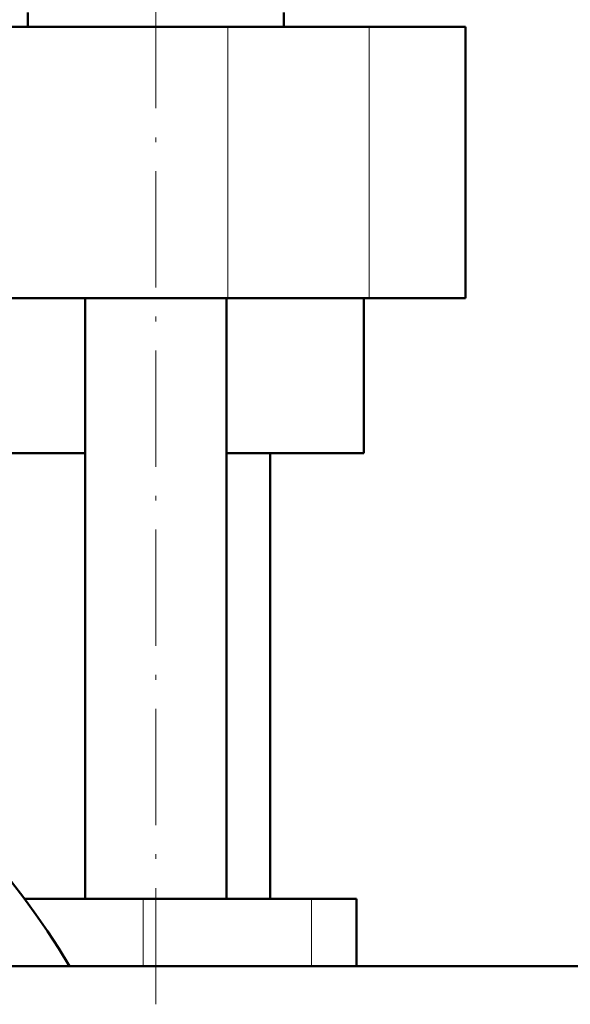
# Model space of a CAD drawing. Extents: x -1438 to 1837, y -1673 to 612.
# Tile 60 of 95: x 36 to 93, y -101 to 0. Entities that reach past the tile are written whole.
import ezdxf

# ---------------------------------------------------------------- set-up
doc = ezdxf.new("R2010")
doc.units = 0
doc.linetypes.add('DASHDOT', pattern=[18.5, 12, -3, 0.5, -3])

msp = doc.modelspace()

# ---------------------------------------------------------------- linework, layer by layer
at = {"color": 7, "linetype": 'DASHDOT', "lineweight": 18}
msp.add_line((50.33, -101.32), (50.33, 29.48), dxfattribs=at)
at = {"color": 7, "lineweight": 50}
for p, q in [((37.13, -0.42), (37.13, 1.08)), ((63.53, 1.08), (63.53, -0.42)), ((63.53, 1.08), (63.53, -0.42)), ((-104.2, -0.42), (57.78, -0.42)), ((57.78, -0.42), (72.36, -0.42)), ((72.36, -0.42), (82.29, -0.42)), ((82.29, -28.42), (82.29, -0.42)), ((57.78, -28.42), (-104.2, -28.42)), ((43.03, -90.42), (43.03, -28.42)), ((57.63, -90.42), (57.63, -28.42)), ((72.36, -28.42), (57.78, -28.42)), ((71.79, -44.42), (71.79, -28.42)), ((82.29, -28.42), (72.36, -28.42)), ((43.03, -44.42), (-23.21, -44.42)), ((71.79, -44.42), (57.63, -44.42)), ((62.14, -90.42), (62.14, -44.42)), ((49.04, -90.42), (36.79, -90.42)), ((66.41, -90.42), (49.04, -90.42)), ((71.04, -90.42), (66.41, -90.42)), ((71.04, -90.42), (71.04, -97.37)), ((123.34, -97.37), (-143.21, -97.37)), ((71.04, -97.37), (123.34, -97.37))]:
    msp.add_line(p, q, dxfattribs=at)
at = {"color": 7, "lineweight": 18}
for p, q in [((57.78, -28.42), (57.78, -0.42)), ((72.36, -28.42), (72.36, -0.42)), ((49.04, -90.42), (49.04, -97.37)), ((66.41, -90.42), (66.41, -97.37))]:
    msp.add_line(p, q, dxfattribs=at)
at = {"color": 7, "lineweight": 50}
msp.add_arc((-23.21, -135.42), 75, 30.4862, 81.6505, dxfattribs=at)

doc.saveas('drawing.dxf')
